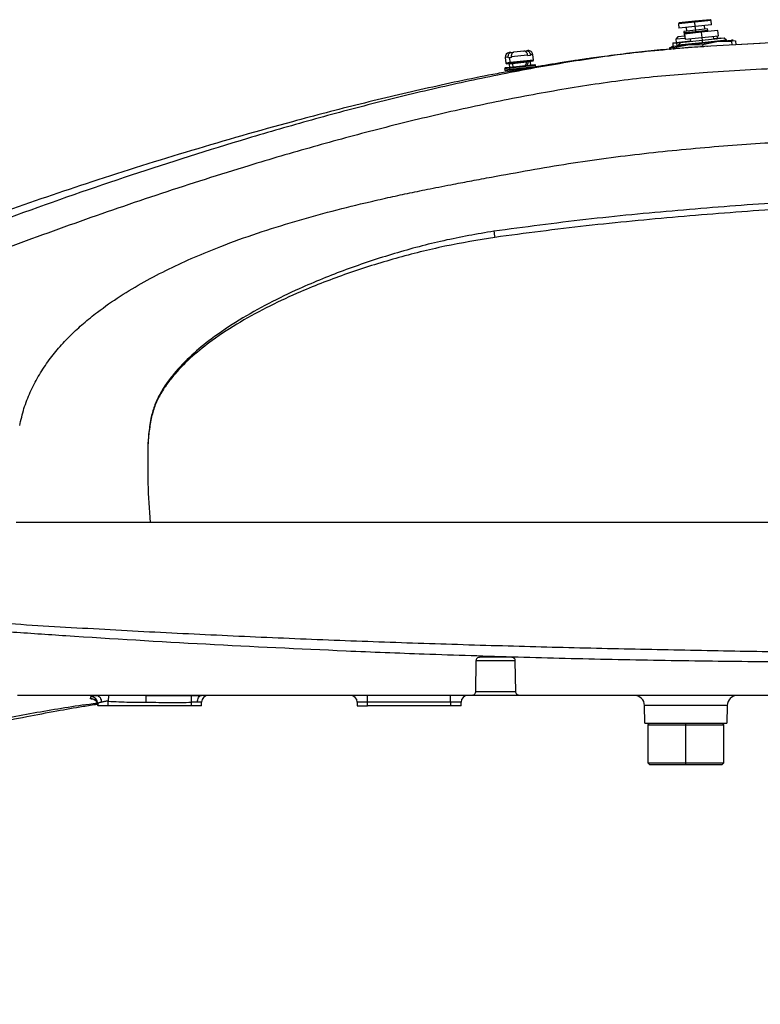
# Model space of a CAD drawing. Header units: millimetres. Extents: x 559 to 1365, y 424 to 1103.
# Tile 26 of 78: x 718 to 772, y 811 to 882. Entities that reach past the tile are written whole.
import ezdxf

# ---------------------------------------------------------------- set-up
doc = ezdxf.new("R2010")
doc.units = ezdxf.units.MM
doc.header["$PDSIZE"] = -1
doc.layers.add('C7线性', color=7, linetype='Continuous')
doc.styles.get("Standard").update_dxf_attribs({"font": 'times.ttf'})
doc.dimstyles.new('副本 (2) (3) ISO-25', dxfattribs={"dimtxt": 5, "dimasz": 2.4, "dimexe": 1, "dimexo": 0, "dimgap": 1.524, "dimtad": 1, "dimtoh": 1, "dimdec": 1, "dimlfac": 4, "dimdsep": 46, "dimtxsty": 'Standard', "dimcen": 2.5, "dimazin": 2, "dimtfac": 1, "dimtdec": 3, "dimtmove": 0, "dimatfit": 3, "dimfxl": 1, "dimtzin": 0, "dimarcsym": 0})

# ---------------------------------------------------------------- blocks, each defined once
blk = doc.blocks.new('*D130')
at = {"layer": 'C7线性', "color": 0, "lineweight": -2}
for p, q in [((703.873, 835.148), (703.873, 750.052)), ((797.623, 835.148), (797.623, 750.052)), ((706.273, 751.052), (795.223, 751.052))]:
    blk.add_line(p, q, dxfattribs=at)
at = {"layer": 'C7线性', "color": 0}
for points in [[(706.273, 751.452), (706.273, 750.652), (703.873, 751.052)], [(795.223, 750.652), (795.223, 751.452), (797.623, 751.052)]]:
    blk.add_solid(points, dxfattribs=at)
at = {"layer": 'Defpoints', "color": 0}
for p in [(703.873, 835.148), (797.623, 835.148), (797.623, 751.052)]:
    blk.add_point(p, dxfattribs=at)
at = {"layer": 'C7线性', "color": 0, "insert": (750.748, 756.657), "char_height": 4, "attachment_point": 2}
blk.add_mtext('375', dxfattribs=at)
blk = doc.blocks.new('*D140')
at = {"layer": 'C7线性', "color": 0, "lineweight": -2}
for p, q in [((701.373, 830.887), (689.18, 830.887)), ((690.18, 828.487), (690.18, 776.037)), ((886.998, 773.637), (689.18, 773.637))]:
    blk.add_line(p, q, dxfattribs=at)
at = {"layer": 'C7线性', "color": 0}
for points in [[(690.58, 828.487), (689.78, 828.487), (690.18, 830.887)], [(689.78, 776.037), (690.58, 776.037), (690.18, 773.637)]]:
    blk.add_solid(points, dxfattribs=at)
at = {"layer": 'Defpoints', "color": 0}
for p in [(701.373, 830.887), (690.18, 773.637), (886.998, 773.637)]:
    blk.add_point(p, dxfattribs=at)
at = {"layer": 'C7线性', "color": 0, "insert": (684.575, 802.262), "char_height": 4, "attachment_point": 2, "rotation": 90}
blk.add_mtext('229', dxfattribs=at)

msp = doc.modelspace()

# ---------------------------------------------------------------- linework, layer by layer
at = {"color": 7, "linetype": 'Continuous', "lineweight": 25}
for p, q in [((767.0219, 881.5166), (765.8409, 881.3925)), ((765.8965, 881.4612), (765.8409, 881.3925)), ((765.8409, 881.3925), (765.8735, 881.0817)), ((767.0153, 881.5788), (765.8965, 881.4612)), ((768.1342, 881.6964), (767.0153, 881.5788)), ((767.0219, 881.5166), (767.0153, 881.5788)), ((768.2029, 881.6407), (767.0219, 881.5166)), ((767.0545, 881.2058), (767.0219, 881.5166)), ((768.2355, 881.3299), (767.0545, 881.2058)), ((767.7359, 881.0135), (767.7084, 881.2745)), ((768.2029, 881.6407), (768.1342, 881.6964)), ((768.2355, 881.3299), (768.2029, 881.6407)), ((767.0545, 881.2058), (765.8735, 881.0817)), ((767.082, 880.9448), (766.2242, 880.8546)), ((766.2242, 880.8546), (766.2362, 880.7402)), ((767.094, 880.8304), (766.2362, 880.7402)), ((766.2362, 880.7402), (766.3022, 880.6868)), ((766.2728, 880.6506), (766.2488, 880.6209)), ((766.2757, 880.6237), (766.2488, 880.6209)), ((766.2488, 880.6209), (766.2616, 880.4991)), ((767.4779, 880.7853), (766.272, 880.6585)), ((766.272, 880.6585), (766.3112, 880.2856)), ((766.3022, 880.6868), (766.2799, 880.6594)), ((767.1003, 880.7707), (766.3022, 880.6868)), ((766.4006, 881.1371), (766.4281, 880.876)), ((767.082, 880.9448), (767.0545, 881.2058)), ((767.9398, 881.0349), (767.082, 880.9448)), ((767.094, 880.8304), (767.082, 880.9448)), ((767.9518, 880.9205), (767.094, 880.8304)), ((767.1003, 880.7707), (767.094, 880.8304)), ((767.8984, 880.8546), (767.1003, 880.7707)), ((768.6837, 880.912), (767.4779, 880.7853)), ((767.4779, 880.7853), (767.5171, 880.4123)), ((767.5171, 880.4123), (768.7229, 880.5391)), ((767.8984, 880.8546), (767.9518, 880.9205)), ((767.9258, 880.8324), (767.8984, 880.8546)), ((767.9518, 880.9205), (767.9398, 881.0349)), ((768.6508, 880.3681), (768.6339, 880.5297)), ((768.7229, 880.5391), (768.6837, 880.912)), ((765.4187, 880.0284), (765.8825, 880.0771)), ((765.7156, 879.9967), (765.4252, 879.9662)), ((765.4252, 879.9662), (765.4402, 879.8232)), ((765.4468, 879.78), (766.5035, 879.891)), ((765.456, 879.6924), (766.5035, 879.891)), ((765.7801, 880.4485), (765.6436, 880.2799)), ((766.3045, 880.3494), (765.6436, 880.2799)), ((765.6436, 880.2799), (765.6673, 880.0545)), ((765.7352, 879.8103), (765.7156, 879.9967)), ((766.2885, 880.5019), (765.7801, 880.4485)), ((767.5566, 880.036), (765.8162, 879.8531)), ((765.9527, 880.0217), (765.8162, 879.8531)), ((765.8162, 879.8531), (765.8198, 879.8192)), ((765.8825, 880.0771), (766.6887, 880.1619)), ((767.5406, 880.1886), (765.9527, 880.0217)), ((766.3112, 880.2856), (767.5171, 880.4123)), ((766.5035, 879.891), (768.6169, 880.1131)), ((766.5035, 879.891), (767.5694, 879.9145)), ((766.6717, 880.3235), (766.6952, 880.0997)), ((767.5171, 880.4123), (767.5406, 880.1886)), ((769.1285, 880.3554), (767.5406, 880.1886)), ((767.5406, 880.1886), (767.5566, 880.036)), ((769.297, 880.2189), (767.5566, 880.036)), ((767.5566, 880.036), (767.5602, 880.0021)), ((767.5694, 879.9145), (768.6169, 880.1131)), ((767.5694, 879.9145), (767.5879, 879.738)), ((771.7469, 879.9738), (767.7282, 879.7504)), ((768.3859, 880.2774), (768.3624, 880.5012)), ((768.3794, 880.3396), (768.4357, 880.3455)), ((768.4357, 880.3455), (768.8995, 880.3942)), ((768.6169, 880.1131), (769.6735, 880.2242)), ((768.6169, 880.1131), (769.6827, 880.1366)), ((769.297, 880.2189), (769.1285, 880.3554)), ((769.3006, 880.185), (769.297, 880.2189)), ((769.7813, 880.2071), (769.6735, 880.2242)), ((769.6827, 880.1366), (769.6735, 880.2242)), ((769.676, 880.2012), (769.9496, 880.1646)), ((769.7117, 879.8606), (769.6827, 880.1366)), ((769.9496, 880.1646), (769.98, 879.8756)), ((773.6374, 880.0789), (769.98, 879.8756)), ((753.7267, 879.3308), (753.6076, 879.3183)), ((753.7267, 879.3308), (753.9467, 879.354)), ((754.937, 879.1313), (753.7586, 879.0074)), ((754.6607, 879.429), (753.9467, 879.354)), ((754.6607, 879.429), (754.8622, 879.4502)), ((754.9502, 879.4594), (754.8622, 879.4502)), ((754.9423, 879.0815), (754.937, 879.1313)), ((755.1438, 879.1027), (754.9423, 879.0815)), ((755.1386, 879.1524), (755.1438, 879.1027)), ((755.3492, 878.7724), (755.3074, 879.1702)), ((765.3521, 879.7223), (765.1892, 879.6643)), ((765.1892, 879.6643), (765.451, 879.7202)), ((765.1892, 879.6643), (765.2036, 879.5277)), ((765.4448, 879.7792), (765.345, 879.7409)), ((765.4468, 879.78), (765.456, 879.6924)), ((765.456, 879.6924), (765.4709, 879.5513)), ((765.4586, 879.6487), (765.4688, 879.5511)), ((767.9253, 879.7616), (767.8976, 879.7601)), ((753.3183, 878.9611), (753.3601, 878.5633)), ((753.4151, 878.5188), (753.7216, 878.551)), ((753.5438, 878.9346), (753.5386, 878.9843)), ((753.6462, 878.9453), (753.5438, 878.9346)), ((753.5944, 878.4874), (753.6205, 878.2388)), ((753.7638, 878.9577), (753.6462, 878.9453)), ((753.6828, 878.5972), (753.6462, 878.9453)), ((755.4604, 878.4321), (753.669, 878.2439)), ((753.7216, 878.551), (755.3047, 878.7174)), ((753.7586, 879.0074), (753.7638, 878.9577)), ((754.8633, 878.6208), (753.8444, 878.5137)), ((753.8444, 878.5137), (753.8706, 878.265)), ((755.162, 878.4008), (755.1359, 878.6494)), ((755.5258, 878.2882), (755.5153, 878.3876)), ((753.2776, 878.1524), (753.2881, 878.053)), ((753.669, 878.2439), (753.3221, 878.2074)), ((753.6899, 878.045), (753.343, 878.0085)), ((753.6511, 878.0911), (753.6406, 878.1906)), ((755.1089, 878.1941), (753.6899, 878.045)), ((753.9149, 878.0686), (753.924, 877.9815)), ((727.4864, 850.8486), (727.493, 850.8483)), ((751.2014, 835.391), (751.1619, 833.1323)), ((751.2015, 835.4024), (754.0439, 835.4024)), ((754.0835, 833.1323), (754.0441, 835.391)), ((724.6474, 832.8867), (723.8263, 832.8867)), ((724.6474, 832.8867), (724.6227, 832.4635)), ((727.3816, 832.8867), (724.6474, 832.8867)), ((727.3801, 832.387), (727.3816, 832.8867)), ((727.3816, 832.8867), (730.6222, 832.8861)), ((730.6222, 832.8861), (730.6227, 832.3861)), ((743.3727, 832.3867), (743.3727, 832.8867)), ((749.3727, 832.3867), (749.3727, 832.8867)), ((754.3335, 832.8867), (750.912, 832.8867)), ((754.0835, 833.1323), (751.1619, 833.1323)), ((723.351, 832.6497), (723.3672, 832.788)), ((723.8727, 832.2906), (723.8727, 832.1367)), ((724.6227, 832.1367), (724.6227, 832.4635)), ((730.6227, 832.3861), (730.6227, 832.1367)), ((731.3727, 832.3867), (731.0729, 832.3867)), ((731.3727, 832.1367), (731.3727, 832.3867)), ((743.3727, 832.3867), (742.6227, 832.3867)), ((742.6227, 832.3867), (742.6227, 832.1367)), ((749.3727, 832.3867), (743.3727, 832.3867)), ((743.3727, 832.1367), (743.3727, 832.3867)), ((750.1227, 832.3867), (749.3727, 832.3867)), ((749.3727, 832.3867), (749.3727, 832.1367)), ((750.1227, 832.1367), (750.1227, 832.3867)), ((769.3599, 832.1498), (763.3856, 832.1498)), ((763.4076, 830.8867), (763.3856, 832.1498)), ((769.3599, 832.1498), (769.3378, 830.8867)), ((724.6227, 832.1367), (723.8727, 832.1367)), ((730.6227, 832.1367), (724.6227, 832.1367)), ((731.3727, 832.1367), (730.6227, 832.1367)), ((742.6227, 832.1367), (743.3727, 832.1367)), ((749.3727, 832.1367), (743.3727, 832.1367)), ((750.1227, 832.1367), (749.3727, 832.1367)), ((763.4076, 830.8867), (769.3378, 830.8867)), ((763.7477, 830.8867), (763.6227, 830.7617)), ((763.6227, 830.7617), (763.6227, 828.0117)), ((763.6227, 830.7617), (766.3727, 830.7617)), ((766.3727, 830.7617), (766.3727, 830.8867)), ((766.3727, 828.0117), (766.3727, 830.7617)), ((766.3727, 830.7617), (769.1227, 830.7617)), ((769.1227, 830.7617), (768.9977, 830.8867)), ((769.1227, 828.0117), (769.1227, 830.7617)), ((763.6227, 828.0117), (763.7477, 827.8867)), ((763.6227, 828.0117), (766.3727, 828.0117)), ((763.7477, 827.8867), (766.3727, 827.8867)), ((766.3727, 827.8867), (766.3727, 828.0117)), ((766.3727, 828.0117), (769.1227, 828.0117)), ((766.3727, 827.8867), (768.9977, 827.8867)), ((768.9977, 827.8867), (769.1227, 828.0117))]:
    msp.add_line(p, q, dxfattribs=at)
at = {"color": 8, "linetype": 'Continuous', "lineweight": 25}
for p, q in [((767.1029, 880.7459), (767.1003, 880.7707)), ((755.3074, 879.1702), (755.1386, 879.1524)), ((753.5386, 878.9843), (753.3183, 878.9611)), ((753.6828, 878.5972), (753.3601, 878.5633)), ((753.8444, 878.5137), (753.5944, 878.4874)), ((755.5153, 878.3876), (753.6406, 878.1906)), ((755.3492, 878.7724), (753.6828, 878.5972)), ((755.1359, 878.6494), (754.9594, 878.6309)), ((753.6406, 878.1906), (753.2776, 878.1524)), ((753.6511, 878.0911), (753.2881, 878.053)), ((755.5258, 878.2882), (753.6511, 878.0911)), ((754.0841, 878.0105), (754.0762, 878.0856))]:
    msp.add_line(p, q, dxfattribs=at)
at = {"color": 7, "linetype": 'Continuous', "lineweight": 25, "flags": 128}
msp.add_lwpolyline([(727.7305, 852.8877), (727.7282, 852.8882), (727.7259, 852.8887), (727.7236, 852.8892), (727.7213, 852.8897), (727.719, 852.8901), (727.7167, 852.8906), (727.7144, 852.8911), (727.7121, 852.8916)], dxfattribs=at)
at = {"color": 7, "linetype": 'Continuous', "lineweight": 25}
for centre, radius, start, end in [((753.6415, 878.9951), 0.325, 96, 186), ((754.9841, 879.1362), 0.325, 6, 96), ((753.4099, 878.5685), 0.05, 186, 276), ((753.5446, 878.4822), 0.05, 6, 96), ((753.7271, 878.5951), 0.0444, 177.188527, 262.894119), ((753.8001, 878.5158), 0.0444, 357.188527, 82.894119), ((755.1856, 878.6546), 0.05, 96, 186), ((755.2995, 878.7672), 0.05, 276, 6), ((755.4656, 878.3824), 0.05, 6, 96), ((753.3274, 878.1577), 0.05, 96, 186), ((753.3378, 878.0582), 0.05, 186, 276), ((753.6835, 878.2019), 0.0444, 109.105881, 194.811473), ((753.6954, 878.089), 0.0444, 177.188527, 262.894119), ((755.476, 878.283), 0.05, 348.56299, 6), ((832.2837, 877.4783), 80.5513, 187.892992, 188.21073), ((731.8727, 832.3867), 0.5, 90, 180), ((742.1227, 832.3867), 0.5, 360, 90), ((750.6227, 832.3867), 0.5, 90, 180), ((762.6357, 832.1367), 0.75, 1, 90), ((770.1097, 832.1367), 0.75, 90, 179), ((723.3735, 832.151), 0.4992, 0.105507, 92.578232), ((723.374, 832.2893), 0.4988, 0.150048, 90.777809)]:
    msp.add_arc(centre, radius, start, end, dxfattribs=at)
at = {"color": 8, "linetype": 'Continuous', "lineweight": 25}
msp.add_arc((723.3936, 832.1486), 0.4868, 66.010767, 93.453472, dxfattribs=at)
at = {"color": 7, "linetype": 'Continuous', "lineweight": 25}
for points, knots in [([(765.4187, 880.0284), (765.4197, 880.018), (765.4217, 879.9994), (765.4241, 879.9764), (765.4252, 879.9662)], [0, 0, 0, 0, 0.5599703, 1, 1, 1, 1]), ([(765.7156, 879.9967), (765.7463, 880.0129), (765.8011, 880.0418), (765.8576, 880.0663), (765.8825, 880.0771)], [0, 0, 0, 0, 0.5599698, 1, 1, 1, 1]), ([(768.4357, 880.3455), (768.4695, 880.3385), (768.5298, 880.3261), (768.5894, 880.309), (768.6156, 880.3015)], [0, 0, 0, 0, 0.5599703, 1, 1, 1, 1]), ([(768.906, 880.3321), (768.9047, 880.3449), (768.9023, 880.3678), (768.9003, 880.3861), (768.8995, 880.3942)], [0, 0, 0, 0, 0.5599698, 1, 1, 1, 1]), ([(767.7282, 879.7504), (766.1251, 879.6266), (762.9194, 879.3791), (758.1349, 878.693), (753.3804, 877.8427), (748.6588, 876.8349), (743.9704, 875.7022), (739.3147, 874.4612), (733.4075, 872.757), (726.2855, 870.4974), (717.9817, 867.6208), (712.5319, 865.5234), (709.8081, 864.4751)], [0, 0, 0, 0, 0.0802076, 0.1603826, 0.2405228, 0.3206271, 0.4006947, 0.4807253, 0.5607188, 0.7072709, 0.8536986, 1, 1, 1, 1]), ([(753.5386, 878.9843), (753.5372, 879.0064), (753.5344, 879.0502), (753.5439, 879.1336), (753.5698, 879.2098), (753.61, 879.2677), (753.6575, 879.3129), (753.6994, 879.3237), (753.7267, 879.3308)], [0, 0, 0, 0, 0.1293483, 0.2558687, 0.4996777, 0.6323269, 0.7601122, 1, 1, 1, 1]), ([(753.9467, 879.354), (753.9194, 879.3469), (753.8776, 879.336), (753.8301, 879.2909), (753.7899, 879.233), (753.7638, 879.1569), (753.7543, 879.0734), (753.7572, 879.0296), (753.7586, 879.0074)], [0, 0, 0, 0, 0.2396551, 0.3673156, 0.4998354, 0.7438577, 0.8705076, 1, 1, 1, 1]), ([(754.937, 879.1313), (754.9337, 879.1532), (754.9272, 879.1966), (754.899, 879.276), (754.8547, 879.3448), (754.7991, 879.3927), (754.7385, 879.4265), (754.6914, 879.428), (754.6607, 879.429)], [0, 0, 0, 0, 0.1293483, 0.2558687, 0.4996777, 0.6323269, 0.7601122, 1, 1, 1, 1]), ([(754.8622, 879.4502), (754.893, 879.4492), (754.94, 879.4477), (755.0005, 879.414), (755.0561, 879.3661), (755.1004, 879.2973), (755.1287, 879.2179), (755.1353, 879.1744), (755.1386, 879.1524)], [0, 0, 0, 0, 0.2396551, 0.3673156, 0.4998354, 0.7438577, 0.8705076, 1, 1, 1, 1]), ([(767.7107, 879.7488), (767.6243, 879.7442), (766.9371, 879.7075), (765.6503, 879.6126), (763.8569, 879.4481), (762.0625, 879.2501), (760.8696, 879.0926), (760.2688, 879.0133)], [0, 0, 0, 0, 0.0347012, 0.2760252, 0.5174073, 0.7569747, 1, 1, 1, 1]), ([(805.0789, 879.599), (803.0367, 879.5368), (798.953, 879.4124), (792.8143, 879.1789), (786.6355, 878.9023), (780.4195, 878.5875), (774.1812, 878.2473), (770.0107, 878.0068), (767.9268, 877.8867)], [0, 0, 0, 0, 0.1669383, 0.3338275, 0.5006198, 0.6672746, 0.8337496, 1, 1, 1, 1]), ([(754.7686, 878.3594), (754.7875, 878.4078), (754.8215, 878.4949), (754.8504, 878.5821), (754.8633, 878.6208)], [0, 0, 0, 0, 0.5561623, 1, 1, 1, 1]), ([(754.9165, 878.6766), (754.9139, 878.6761), (754.9085, 878.6751), (754.8973, 878.6693), (754.884, 878.658), (754.871, 878.6402), (754.8658, 878.6273), (754.8633, 878.6208)], [0, 0, 0, 0, 0.12222097, 0.25011664, 0.49974041, 0.7491183, 1, 1, 1, 1]), ([(754.9594, 878.6309), (754.9467, 878.5825), (754.9239, 878.4962), (754.8963, 878.4096), (754.8842, 878.3716)], [0, 0, 0, 0, 0.5608187, 1, 1, 1, 1]), ([(754.9594, 878.6309), (754.9615, 878.6373), (754.9655, 878.6499), (754.9755, 878.6648), (754.9849, 878.6746), (754.9928, 878.6805), (755.001, 878.6849), (755.0063, 878.6859), (755.0089, 878.6863)], [0, 0, 0, 0, 0.254301, 0.4986429, 0.6230088, 0.7494682, 0.875568, 1, 1, 1, 1]), ([(760.2688, 879.0133), (760.1484, 878.9967), (759.8923, 878.9614), (759.4868, 878.904), (759.0897, 878.8466), (758.6659, 878.784), (758.2749, 878.7251), (757.7964, 878.6515), (757.3168, 878.5764), (756.7858, 878.4912), (756.3077, 878.4132), (755.8682, 878.3404), (755.6289, 878.3002), (755.5164, 878.2813)], [0, 0, 0, 0, 0.0667447, 0.1419722, 0.2256817, 0.2896819, 0.3830227, 0.4519602, 0.5733784, 0.6770545, 0.79468, 0.9034633, 1, 1, 1, 1]), ([(767.9268, 877.8867), (766.319, 877.7633), (763.1038, 877.5165), (758.3054, 876.824), (753.5371, 875.9631), (748.802, 874.9405), (744.1003, 873.7888), (739.4316, 872.525), (734.2157, 870.9936), (728.4662, 869.1641), (722.2004, 867.0053), (715.987, 864.7251), (711.8984, 863.0942), (709.8543, 862.2789)], [0, 0, 0, 0, 0.0801068, 0.1601908, 0.2402529, 0.3202934, 0.4003138, 0.4803157, 0.5603009, 0.6702549, 0.7801862, 0.8900997, 1, 1, 1, 1]), ([(753.922, 878.0008), (753.5286, 877.9335), (751.4673, 877.5805), (747.7706, 876.7779), (742.8343, 875.6233), (737.1211, 874.1329), (730.6489, 872.274), (723.6381, 870.0815), (719.082, 868.5127), (716.9083, 867.7641)], [0, 0, 0, 0, 0.0311519, 0.1632059, 0.2950994, 0.4268028, 0.6239547, 0.8205824, 1, 1, 1, 1]), ([(754.0959, 878.0126), (754.0445, 878.0033), (753.9472, 877.9856), (753.8381, 877.966), (753.7652, 877.9536), (753.7558, 877.9526), (753.7512, 877.9522)], [0, 0, 0, 0, 0.2637034, 0.49923747, 0.75249357, 1, 1, 1, 1]), ([(753.7512, 877.9522), (753.7582, 877.9541), (753.769, 877.957), (753.8407, 877.9713), (753.8845, 877.98), (753.9201, 877.9868), (753.9234, 877.9874)], [0, 0, 0, 0, 0.4663452, 0.7149802, 0.9732773, 1, 1, 1, 1]), ([(754.0959, 878.0126), (754.1243, 878.0177), (754.1855, 878.0287), (754.2942, 878.0485), (754.4109, 878.0697), (754.5241, 878.0907), (754.6336, 878.111), (754.7316, 878.1293), (754.8141, 878.1448), (754.8498, 878.1517), (754.8673, 878.1552)], [0, 0, 0, 0, 0.1165167, 0.2499547, 0.374881, 0.4998321, 0.6199882, 0.7515148, 0.8776885, 1, 1, 1, 1]), ([(754.9793, 878.1777), (754.9806, 878.1778), (754.9854, 878.1782), (754.9515, 878.1712), (754.8958, 878.1606), (754.8673, 878.1552)], [0, 0, 0, 0, 0.1545505, 0.5684745, 1, 1, 1, 1]), ([(754.91, 878.1671), (754.9161, 878.1681), (754.952, 878.1742), (754.9649, 878.1761), (754.9757, 878.1777)], [0, 0, 0, 0, 0.1682873, 1, 1, 1, 1]), ([(755.1089, 878.1941), (755.109, 878.1941), (755.1091, 878.1941), (755.1095, 878.1942), (755.1101, 878.1943), (755.1112, 878.1945), (755.1132, 878.1948), (755.1217, 878.1964), (755.1905, 878.209), (755.2999, 878.2292), (755.4241, 878.2525), (755.5, 878.2674), (755.5322, 878.2741), (755.5239, 878.2732), (755.5233, 878.2732)], [0, 0, 0, 0, 0.0010417, 0.0019839, 0.0028938, 0.0038457, 0.006112, 0.0091301, 0.0306555, 0.2462329, 0.4909103, 0.7297513, 0.9809461, 1, 1, 1, 1]), ([(752.3245, 870.3298), (754.1779, 870.6675), (757.8424, 871.3352), (763.3273, 872.0641), (768.726, 872.5773), (774.0515, 872.9261), (779.2038, 873.1698), (784.1936, 873.3527), (789.0335, 873.5004), (794.1339, 873.6376), (799.5053, 873.77), (803.2242, 873.8576), (805.092, 873.9016)], [0, 0, 0, 0, 0.1052926, 0.2081944, 0.3092619, 0.4089719, 0.5077321, 0.5993841, 0.6908261, 0.7823407, 0.8906775, 1, 1, 1, 1]), ([(718.2324, 852.3712), (718.3259, 852.7866), (718.513, 853.6174), (718.9751, 854.8031), (719.5565, 855.9349), (720.2492, 856.9913), (721.0446, 857.9904), (721.9094, 858.9093), (722.8498, 859.7744), (724.0282, 860.7287), (725.4864, 861.7452), (727.2205, 862.7791), (729.0174, 863.7117), (730.8649, 864.5578), (732.9934, 865.4265), (735.4062, 866.2925), (738.0997, 867.1368), (740.8174, 867.888), (743.1301, 868.4564), (745.0008, 868.8797), (746.4444, 869.1892), (747.9662, 869.4998), (749.4572, 869.7901), (750.9377, 870.0684), (751.8486, 870.2401), (752.3245, 870.3298)], [0, 0, 0, 0, 0.0314853, 0.062987, 0.093891, 0.1255351, 0.156294, 0.1882763, 0.2187994, 0.2507748, 0.300426, 0.3502156, 0.4001596, 0.4502834, 0.5006866, 0.5704328, 0.6401298, 0.7097456, 0.7792411, 0.816458, 0.8517438, 0.888529, 0.9314113, 0.9641636, 1, 1, 1, 1]), ([(805.1682, 869.3189), (805.0963, 869.3218), (804.9682, 869.3269), (804.739, 869.3274), (804.4013, 869.3308), (803.7963, 869.3346), (802.7103, 869.3415), (800.7552, 869.3479), (798.1635, 869.3385), (795.1923, 869.3088), (791.828, 869.255), (787.9443, 869.1623), (783.5399, 869.0151), (778.3806, 868.7892), (772.4647, 868.4549), (765.7944, 867.929), (759.1295, 867.297), (754.7066, 866.7101), (752.4955, 866.4167)], [0, 0, 0, 0, 0.00442119, 0.00788203, 0.0140588, 0.0250788, 0.04472051, 0.07969282, 0.14186963, 0.19706632, 0.25209274, 0.33531797, 0.41852146, 0.50165463, 0.62640474, 0.75104549, 0.8755443, 1, 1, 1, 1]), ([(805.1227, 869.3128), (804.3922, 869.3009), (802.9344, 869.277), (800.2743, 869.2291), (797.2814, 869.1617), (793.9523, 869.0696), (789.8923, 868.9347), (784.953, 868.7295), (778.8655, 868.4086), (772.49, 867.9852), (765.8283, 867.4698), (759.1769, 866.8393), (754.7635, 866.2626), (752.5581, 865.9744)], [0, 0, 0, 0, 0.0447047, 0.0892105, 0.1587801, 0.2205507, 0.2821559, 0.3920325, 0.5018185, 0.6266161, 0.7512789, 0.8757117, 1, 1, 1, 1]), ([(752.4955, 866.4167), (751.2845, 866.2072), (748.8654, 865.7889), (745.3079, 864.8334), (741.8164, 863.6812), (738.7884, 862.4531), (736.2151, 861.2152), (734.0812, 860.0204), (732.2177, 858.775), (730.6388, 857.4852), (729.5671, 856.3882), (728.8188, 855.4138), (728.3359, 854.6278), (727.9387, 853.7892), (727.7876, 853.1906), (727.7121, 852.8916)], [0, 0, 0, 0, 0.1253207, 0.2503259, 0.3753901, 0.50036, 0.5835367, 0.6667657, 0.7498475, 0.812005, 0.8745948, 0.9058457, 0.9371611, 0.9686068, 1, 1, 1, 1]), ([(752.5581, 865.9744), (751.3554, 865.7744), (748.9513, 865.3746), (745.4042, 864.4808), (741.9141, 863.3958), (738.8823, 862.2268), (736.3033, 861.037), (734.1629, 859.8819), (732.2908, 858.6724), (730.7009, 857.4154), (729.6183, 856.3419), (728.8602, 855.3843), (728.3694, 854.6091), (727.9642, 853.7793), (727.8084, 853.1848), (727.7305, 852.8877)], [0, 0, 0, 0, 0.125068, 0.2500068, 0.3750951, 0.500137, 0.5833705, 0.6666492, 0.7497594, 0.8119208, 0.874504, 0.9057564, 0.9370805, 0.9685534, 1, 1, 1, 1]), ([(727.7121, 852.8916), (727.6503, 852.5123), (727.54, 851.835), (727.5028, 851.15), (727.4864, 850.8486)], [0, 0, 0, 0, 0.5600909, 1, 1, 1, 1]), ([(727.7305, 852.8877), (727.6717, 852.5501), (727.5543, 851.8748), (727.5134, 851.1905), (727.493, 850.8483)], [0, 0, 0, 0, 0.4999171, 1, 1, 1, 1]), ([(727.4929, 850.8483), (727.4816, 849.9647), (727.4583, 848.1415), (727.6001, 846.3235), (727.6731, 845.3867)], [0, 0, 0, 0, 0.4846559, 1, 1, 1, 1]), ([(727.6731, 845.3867), (726.0563, 845.3867), (722.8222, 845.3867), (719.5925, 845.3867), (717.9774, 845.3867)], [0, 0, 0, 0, 0.499931, 1, 1, 1, 1]), ([(803.5619, 845.3867), (802.624, 845.3867), (800.7477, 845.3867), (797.7816, 845.3867), (794.7603, 845.3867), (791.6891, 845.3867), (788.5844, 845.3867), (784.9277, 845.3867), (780.7094, 845.3867), (775.9304, 845.3867), (771.1271, 845.3867), (765.3467, 845.3867), (758.5907, 845.3867), (750.8625, 845.3867), (743.1307, 845.3867), (735.3984, 845.3867), (730.2488, 845.3867), (727.6731, 845.3867)], [0, 0, 0, 0, 0.0409519, 0.0819354, 0.1229723, 0.1640758, 0.205266, 0.246561, 0.3087415, 0.3712601, 0.433928, 0.4966517, 0.5971141, 0.6976971, 0.7983831, 0.8991561, 1, 1, 1, 1]), ([(701.3727, 838.7581), (702.7245, 838.6405), (705.4162, 838.4063), (709.4592, 838.0768), (713.4928, 837.7681), (717.5295, 837.4782), (723.5883, 837.0697), (731.6792, 836.5758), (738.4377, 836.2641), (741.8173, 836.1082)], [0, 0, 0, 0, 0.1009321, 0.2009778, 0.3009079, 0.4008227, 0.5007092, 0.750328, 1, 1, 1, 1]), ([(701.3883, 839.2088), (703.5424, 839.0445), (707.836, 838.7171), (714.2932, 838.2726), (720.7421, 837.8654), (727.1992, 837.5041), (733.6644, 837.1865), (740.1398, 836.9109), (746.627, 836.6745), (753.0839, 836.475), (759.51, 836.3082), (765.9026, 836.1705), (772.3025, 836.0569), (777.6871, 835.9789), (782.0555, 835.9252), (785.4161, 835.8884), (788.7784, 835.8561), (792.1357, 835.8295), (795.4814, 835.8076), (798.2966, 835.7885), (800.5909, 835.7806), (802.3106, 835.7637), (803.6414, 835.774), (804.4568, 835.7401), (804.8575, 835.746), (805.034, 835.7571), (805.1227, 835.7626)], [0, 0, 0, 0, 0.0621503, 0.1238784, 0.1855709, 0.2472313, 0.3088877, 0.3705647, 0.4322895, 0.4940951, 0.5547504, 0.6154979, 0.6763276, 0.7372899, 0.7693349, 0.8015169, 0.8339046, 0.866451, 0.8991824, 0.9323268, 0.9507418, 0.9695295, 0.9863506, 0.9939111, 0.9969414, 1, 1, 1, 1]), ([(741.8173, 836.1082), (742.7565, 836.0688), (744.6354, 835.99), (746.5154, 835.9203), (747.4557, 835.8854)], [0, 0, 0, 0, 0.4998922, 1, 1, 1, 1]), ([(747.4557, 835.8854), (749.7188, 835.8083), (754.2479, 835.6541), (761.0518, 835.4884), (767.8649, 835.3718), (773.9259, 835.3172), (779.2315, 835.3054), (783.7894, 835.3221), (787.74, 835.3607), (791.0784, 835.411), (793.8076, 835.4619), (796.5254, 835.5216), (799.2451, 835.5875), (801.0032, 835.636), (801.8927, 835.6605)], [0, 0, 0, 0, 0.1232225, 0.246601, 0.3701628, 0.4938753, 0.576545, 0.6595418, 0.7431462, 0.7936308, 0.8443031, 0.8953362, 0.9470449, 1, 1, 1, 1]), ([(751.4513, 835.6367), (751.4344, 835.6357), (751.3999, 835.6336), (751.335, 835.6122), (751.2667, 835.564), (751.2129, 835.4834), (751.2052, 835.4218), (751.2014, 835.391)], [0, 0, 0, 0, 0.1229518, 0.2506488, 0.5000026, 0.749667, 1, 1, 1, 1]), ([(753.7941, 835.6367), (753.3586, 835.6367), (752.5776, 835.6367), (751.7968, 835.6367), (751.4513, 835.6367)], [0, 0, 0, 0, 0.5576012, 1, 1, 1, 1]), ([(754.0441, 835.391), (754.0404, 835.4215), (754.0329, 835.4824), (753.9876, 835.5506), (753.9381, 835.5931), (753.8939, 835.6176), (753.8455, 835.6336), (753.8112, 835.6357), (753.7941, 835.6367)], [0, 0, 0, 0, 0.2495785, 0.4986869, 0.6282023, 0.7489697, 0.8757717, 1, 1, 1, 1]), ([(723.8263, 832.8867), (722.8677, 832.8867), (720.9505, 832.8867), (719.0348, 832.8867), (718.077, 832.8866)], [0, 0, 0, 0, 0.5, 1, 1, 1, 1]), ([(723.3672, 832.788), (723.374, 832.7974), (723.3876, 832.8162), (723.4831, 832.8439), (723.6255, 832.8686), (723.7592, 832.8807), (723.8263, 832.8867)], [0, 0, 0, 0, 0.2482408, 0.4985153, 0.7487038, 1, 1, 1, 1]), ([(723.8263, 832.8867), (723.8646, 832.8754), (723.944, 832.8519), (724.0472, 832.7345), (724.1213, 832.5726), (724.1352, 832.449), (724.1419, 832.3894)], [0, 0, 0, 0, 0.2411805, 0.5000041, 0.7588251, 1, 1, 1, 1]), ([(731.3727, 832.8867), (730.7074, 832.8867), (729.3767, 832.8867), (728.0467, 832.8867), (727.3816, 832.8867)], [0, 0, 0, 0, 0.5, 1, 1, 1, 1]), ([(730.6222, 832.8861), (730.7572, 832.8862), (731.0277, 832.8864), (731.2576, 832.8866), (731.3727, 832.8867)], [0, 0, 0, 0, 0.4993724, 1, 1, 1, 1]), ([(730.9162, 832.8863), (730.9239, 832.8864), (730.948, 832.8865), (730.9722, 832.8866), (730.9887, 832.8867)], [0, 0, 0, 0, 0.31798168, 1, 1, 1, 1]), ([(730.9186, 832.8863), (730.9255, 832.8864), (730.9488, 832.8865), (730.9722, 832.8866), (730.9887, 832.8867)], [0, 0, 0, 0, 0.29493745, 1, 1, 1, 1]), ([(731.0729, 832.3867), (731.0774, 832.4522), (731.0864, 832.5832), (731.1557, 832.7485), (731.2549, 832.8641), (731.3334, 832.8791), (731.3727, 832.8867)], [0, 0, 0, 0, 0.25, 0.49999999, 0.74999999, 1, 1, 1, 1]), ([(750.912, 832.8867), (749.3072, 832.8867), (746.0473, 832.8867), (741.1789, 832.8867), (736.27, 832.8867), (733.0171, 832.8867), (731.3727, 832.8867)], [0, 0, 0, 0, 0.2461298, 0.4999996, 0.7472432, 1, 1, 1, 1]), ([(750.9332, 832.8876), (750.9292, 832.8873), (750.9222, 832.8868), (750.9151, 832.8867), (750.912, 832.8867)], [0, 0, 0, 0, 0.56000072, 1, 1, 1, 1]), ([(751.1619, 833.1323), (751.1603, 833.1128), (751.1579, 833.0835), (751.1395, 833.0277), (751.1022, 832.966), (751.0271, 832.906), (750.9632, 832.8935), (750.9332, 832.8876)], [0, 0, 0, 0, 0.1663674, 0.2507879, 0.5006077, 0.7651252, 1, 1, 1, 1]), ([(754.3335, 832.8867), (754.3166, 832.8877), (754.2824, 832.8897), (754.2342, 832.9055), (754.1901, 832.9298), (754.1404, 832.9723), (754.0948, 833.0405), (754.0873, 833.1017), (754.0835, 833.1323)], [0, 0, 0, 0, 0.1239905, 0.2504212, 0.3714673, 0.5007192, 0.7501453, 1, 1, 1, 1]), ([(792.162, 832.8867), (790.7677, 832.8867), (787.979, 832.8867), (783.757, 832.8867), (779.5233, 832.8867), (775.28, 832.8867), (769.6668, 832.8867), (762.6818, 832.8867), (757.1163, 832.8867), (754.3335, 832.8867)], [0, 0, 0, 0, 0.1119923, 0.2239903, 0.3359914, 0.447993, 0.5599963, 0.7799961, 1, 1, 1, 1]), ([(716.3728, 830.8865), (717.1618, 831.0449), (718.6743, 831.3486), (720.8188, 831.7562), (722.5224, 832.0575), (723.5034, 832.2046), (723.8513, 832.2568)], [0, 0, 0, 0, 0.3175159, 0.6086366, 0.8612294, 1, 1, 1, 1]), ([(723.3643, 832.6345), (723.3598, 832.6372), (723.3517, 832.642), (723.3512, 832.6474), (723.351, 832.6497)], [0, 0, 0, 0, 0.5591756, 1, 1, 1, 1]), ([(723.5908, 832.5936), (723.6137, 832.5821), (723.6705, 832.5536), (723.7641, 832.4706), (723.853, 832.333), (723.866, 832.2136), (723.8729, 832.1499)], [0, 0, 0, 0, 0.1515606, 0.3760492, 0.666983, 1, 1, 1, 1]), ([(724.1419, 832.3894), (724.104, 832.3837), (724.0239, 832.3716), (723.9474, 832.3494), (723.8868, 832.3214), (723.8782, 832.3027), (723.8727, 832.2906)], [0, 0, 0, 0, 0.2365966, 0.4996799, 0.6781384, 1, 1, 1, 1]), ([(724.6227, 832.4635), (724.5783, 832.4655), (724.4901, 832.4695), (724.3208, 832.4342), (724.2135, 832.4073), (724.1419, 832.3894)], [0, 0, 0, 0, 0.2517829, 0.5005597, 1, 1, 1, 1]), ([(724.6227, 832.4635), (725.1369, 832.4394), (726.0556, 832.3964), (726.9752, 832.3899), (727.3801, 832.387)], [0, 0, 0, 0, 0.5597393, 1, 1, 1, 1]), ([(727.3801, 832.387), (727.9854, 832.386), (729.0663, 832.3841), (730.1471, 832.3855), (730.6227, 832.3861)], [0, 0, 0, 0, 0.5599982, 1, 1, 1, 1])]:
    msp.add_open_spline(points, degree=3, knots=knots, dxfattribs=at)
at = {"color": 8, "linetype": 'Continuous', "lineweight": 25}
for points, knots in [([(715.1876, 830.8867), (716.5329, 831.1341), (719.2193, 831.6281), (722.1026, 832.1236), (723.6474, 832.3085), (723.8381, 832.3313)], [0, 0, 0, 0, 0.46786889, 0.9343335, 1, 1, 1, 1]), ([(723.5282, 832.6092), (723.5199, 832.6094), (723.418, 832.6119), (723.39, 832.6236), (723.3643, 832.6345)], [0, 0, 0, 0, 0.0809338, 1, 1, 1, 1]), ([(731.0727, 832.3867), (731.0773, 832.4517), (731.0866, 832.5818), (731.1501, 832.7436), (731.2124, 832.8025), (731.2405, 832.8291)], [0, 0, 0, 0, 0.3545651, 0.7091302, 1, 1, 1, 1])]:
    msp.add_open_spline(points, degree=3, knots=knots, dxfattribs=at)
at = {"color": 7, "linetype": 'Continuous', "lineweight": 25}
msp.add_open_spline([(731.0729, 832.3867), (731.004, 832.3866), (730.8661, 832.3864), (730.7038, 832.3862), (730.6227, 832.3861)], degree=3, dxfattribs=at)

# ---------------------------------------------------------------- dimensions: what is measured, and where the dimension line sits
at = {"layer": 'C7线性', "color": 7}
dim = msp.add_linear_dim(base=(797.6227, 751.0522), p1=(703.8727, 835.1476), p2=(797.6227, 835.1476), dimstyle='副本 (2) (3) ISO-25', override={"dimtxt": 4, "dimpost": '<>', "dimtvp": 0.1}, dxfattribs=at)
dim.commit()
dim.dimension.update_dxf_attribs({"geometry": '*D130', "text_midpoint": (750.7477, 751.0522), "dimtype": 160})
dim = msp.add_linear_dim(base=(690.1797, 773.6367), p1=(701.3728, 830.8867), p2=(886.9977, 773.6367), angle=90, dimstyle='副本 (2) (3) ISO-25', override={"dimtxt": 4, "dimpost": '<>', "dimtvp": 0.1}, dxfattribs=at)
dim.commit()
dim.dimension.update_dxf_attribs({"geometry": '*D140', "text_midpoint": (690.1797, 802.2617), "dimtype": 160})

doc.saveas('drawing.dxf')
